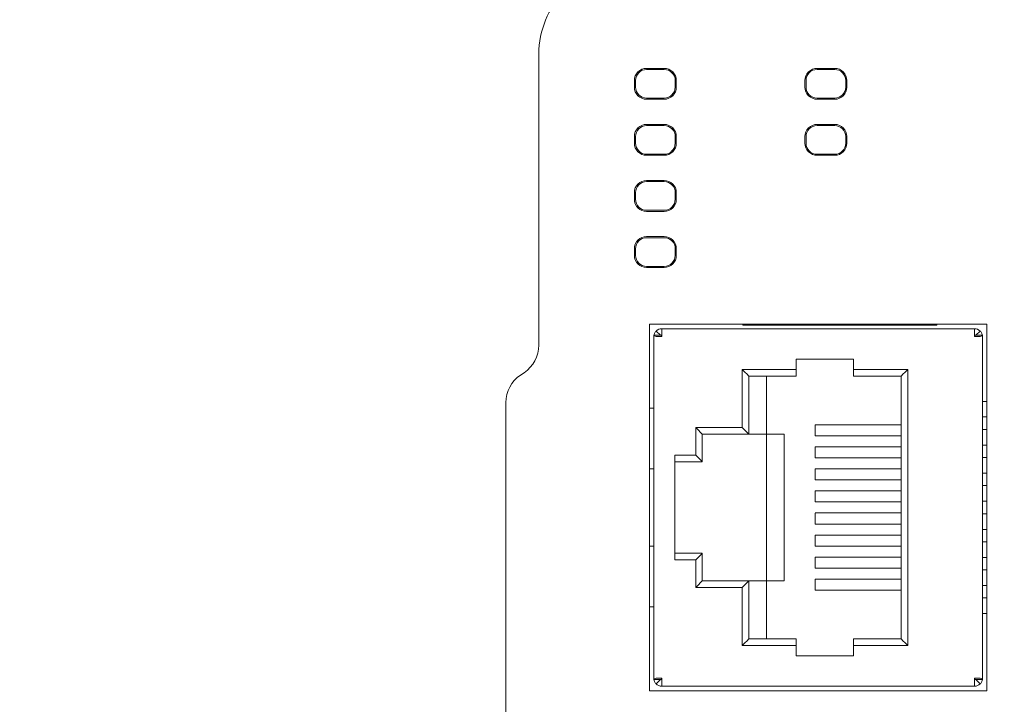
# Model space of a CAD drawing. Header units: millimetres. Extents: x -1114 to 1396, y -630 to 631.
# Tile 104 of 256: x -534 to -490, y -155 to -124. Entities that reach past the tile are written whole.
import ezdxf

# ---------------------------------------------------------------- set-up
doc = ezdxf.new("R2010")
doc.units = ezdxf.units.MM
doc.header["$MEASUREMENT"] = 0

msp = doc.modelspace()

# ---------------------------------------------------------------- linework, layer by layer
at = {"lineweight": 18}
for points, knots in [([(1038.9843, -629.7647), (1038.9843, -629.7647), (-1111.4882, -629.7647), (-1111.4882, -629.7647), (-1111.4882, -629.7647), (-1111.4882, -629.7647), (-1111.4882, 630.7883), (-1111.4882, 630.7883), (-1111.4882, 630.7883), (-1111.4882, 630.7883), (1038.9843, 630.7883), (1038.9843, 630.7883)], [0, 0, 0, 0, 0.3333333, 0.3333333, 0.3333333, 0.3333333, 0.6666667, 0.6666667, 0.6666667, 0.6666667, 1, 1, 1, 1]), ([(-506.9154, -121.9724), (-507.9763, -121.9724), (-508.9937, -122.3938), (-509.7439, -123.1439), (-509.7439, -123.1439), (-510.494, -123.8941), (-510.9154, -124.9115), (-510.9154, -125.9724)], [0, 0, 0, 0, 0.5, 0.5, 0.5, 0.5, 1, 1, 1, 1]), ([(-506.9154, -121.9724), (-507.9763, -121.9724), (-508.9937, -122.3938), (-509.7439, -123.1439), (-509.7439, -123.1439), (-510.494, -123.8941), (-510.9154, -124.9115), (-510.9154, -125.9724)], [0, 0, 0, 0, 0.5, 0.5, 0.5, 0.5, 1, 1, 1, 1]), ([(-506.0339, -126.6301), (-506.1798, -126.6301), (-506.3197, -126.6881), (-506.4229, -126.7913), (-506.4229, -126.7913), (-506.5261, -126.8944), (-506.584, -127.0343), (-506.584, -127.1802)], [0, 0, 0, 0, 0.5, 0.5, 0.5, 0.5, 1, 1, 1, 1]), ([(-506.0339, -126.6802), (-506.1666, -126.6802), (-506.2937, -126.7329), (-506.3875, -126.8267), (-506.3875, -126.8267), (-506.4813, -126.9204), (-506.5339, -127.0476), (-506.5339, -127.1802)], [0, 0, 0, 0, 0.5, 0.5, 0.5, 0.5, 1, 1, 1, 1]), ([(-504.6839, -127.1802), (-504.6839, -127.0343), (-504.7418, -126.8944), (-504.845, -126.7913), (-504.845, -126.7913), (-504.9481, -126.6881), (-505.0881, -126.6301), (-505.2339, -126.6301)], [0, 0, 0, 0, 0.5, 0.5, 0.5, 0.5, 1, 1, 1, 1]), ([(-504.7339, -127.1802), (-504.7339, -127.0476), (-504.7866, -126.9204), (-504.8804, -126.8267), (-504.8804, -126.8267), (-504.9742, -126.7329), (-505.1013, -126.6802), (-505.2339, -126.6802)], [0, 0, 0, 0, 0.5, 0.5, 0.5, 0.5, 1, 1, 1, 1]), ([(-498.3029, -126.6301), (-498.4488, -126.6301), (-498.5887, -126.6881), (-498.6919, -126.7913), (-498.6919, -126.7913), (-498.7951, -126.8944), (-498.853, -127.0343), (-498.853, -127.1802)], [0, 0, 0, 0, 0.5, 0.5, 0.5, 0.5, 1, 1, 1, 1]), ([(-498.3029, -126.6802), (-498.4356, -126.6802), (-498.5627, -126.7329), (-498.6565, -126.8267), (-498.6565, -126.8267), (-498.7503, -126.9204), (-498.8029, -127.0476), (-498.8029, -127.1802)], [0, 0, 0, 0, 0.5, 0.5, 0.5, 0.5, 1, 1, 1, 1]), ([(-496.9529, -127.1802), (-496.9529, -127.0343), (-497.0108, -126.8944), (-497.114, -126.7913), (-497.114, -126.7913), (-497.2171, -126.6881), (-497.3571, -126.6301), (-497.5029, -126.6301)], [0, 0, 0, 0, 0.5, 0.5, 0.5, 0.5, 1, 1, 1, 1]), ([(-497.0029, -127.1802), (-497.0029, -127.0476), (-497.0556, -126.9204), (-497.1494, -126.8267), (-497.1494, -126.8267), (-497.2432, -126.7329), (-497.3703, -126.6802), (-497.5029, -126.6802)], [0, 0, 0, 0, 0.5, 0.5, 0.5, 0.5, 1, 1, 1, 1]), ([(-506.584, -127.4802), (-506.584, -127.6261), (-506.5261, -127.766), (-506.4229, -127.8692), (-506.4229, -127.8692), (-506.3197, -127.9723), (-506.1798, -128.0303), (-506.0339, -128.0303)], [0, 0, 0, 0, 0.5, 0.5, 0.5, 0.5, 1, 1, 1, 1]), ([(-506.5339, -127.4802), (-506.5339, -127.6128), (-506.4813, -127.74), (-506.3875, -127.8338), (-506.3875, -127.8338), (-506.2937, -127.9275), (-506.1666, -127.9802), (-506.0339, -127.9802)], [0, 0, 0, 0, 0.5, 0.5, 0.5, 0.5, 1, 1, 1, 1]), ([(-498.853, -127.4802), (-498.853, -127.6261), (-498.7951, -127.766), (-498.6919, -127.8692), (-498.6919, -127.8692), (-498.5887, -127.9723), (-498.4488, -128.0303), (-498.3029, -128.0303)], [0, 0, 0, 0, 0.5, 0.5, 0.5, 0.5, 1, 1, 1, 1]), ([(-498.8029, -127.4802), (-498.8029, -127.6128), (-498.7503, -127.74), (-498.6565, -127.8338), (-498.6565, -127.8338), (-498.5627, -127.9275), (-498.4356, -127.9802), (-498.3029, -127.9802)], [0, 0, 0, 0, 0.5, 0.5, 0.5, 0.5, 1, 1, 1, 1]), ([(-506.0339, -129.1707), (-506.1798, -129.1707), (-506.3197, -129.2287), (-506.4229, -129.3319), (-506.4229, -129.3319), (-506.5261, -129.435), (-506.584, -129.5749), (-506.584, -129.7208)], [0, 0, 0, 0, 0.5, 0.5, 0.5, 0.5, 1, 1, 1, 1]), ([(-506.0339, -129.2208), (-506.1666, -129.2208), (-506.2937, -129.2735), (-506.3875, -129.3673), (-506.3875, -129.3673), (-506.4813, -129.461), (-506.5339, -129.5882), (-506.5339, -129.7208)], [0, 0, 0, 0, 0.5, 0.5, 0.5, 0.5, 1, 1, 1, 1]), ([(-504.6839, -129.7208), (-504.6839, -129.5749), (-504.7418, -129.435), (-504.845, -129.3319), (-504.845, -129.3319), (-504.9481, -129.2287), (-505.0881, -129.1707), (-505.2339, -129.1707)], [0, 0, 0, 0, 0.5, 0.5, 0.5, 0.5, 1, 1, 1, 1]), ([(-504.7339, -129.7208), (-504.7339, -129.5882), (-504.7866, -129.461), (-504.8804, -129.3673), (-504.8804, -129.3673), (-504.9742, -129.2735), (-505.1013, -129.2208), (-505.2339, -129.2208)], [0, 0, 0, 0, 0.5, 0.5, 0.5, 0.5, 1, 1, 1, 1]), ([(-498.3029, -129.1707), (-498.4488, -129.1707), (-498.5887, -129.2287), (-498.6919, -129.3319), (-498.6919, -129.3319), (-498.7951, -129.435), (-498.853, -129.5749), (-498.853, -129.7208)], [0, 0, 0, 0, 0.5, 0.5, 0.5, 0.5, 1, 1, 1, 1]), ([(-498.3029, -129.2208), (-498.4356, -129.2208), (-498.5627, -129.2735), (-498.6565, -129.3673), (-498.6565, -129.3673), (-498.7503, -129.461), (-498.8029, -129.5882), (-498.8029, -129.7208)], [0, 0, 0, 0, 0.5, 0.5, 0.5, 0.5, 1, 1, 1, 1]), ([(-496.9529, -129.7208), (-496.9529, -129.5749), (-497.0108, -129.435), (-497.114, -129.3319), (-497.114, -129.3319), (-497.2171, -129.2287), (-497.3571, -129.1707), (-497.5029, -129.1707)], [0, 0, 0, 0, 0.5, 0.5, 0.5, 0.5, 1, 1, 1, 1]), ([(-497.0029, -129.7208), (-497.0029, -129.5882), (-497.0556, -129.461), (-497.1494, -129.3673), (-497.1494, -129.3673), (-497.2432, -129.2735), (-497.3703, -129.2208), (-497.5029, -129.2208)], [0, 0, 0, 0, 0.5, 0.5, 0.5, 0.5, 1, 1, 1, 1]), ([(-506.584, -130.0208), (-506.584, -130.1667), (-506.5261, -130.3066), (-506.4229, -130.4098), (-506.4229, -130.4098), (-506.3197, -130.5129), (-506.1798, -130.5709), (-506.0339, -130.5709)], [0, 0, 0, 0, 0.5, 0.5, 0.5, 0.5, 1, 1, 1, 1]), ([(-506.5339, -130.0208), (-506.5339, -130.1534), (-506.4813, -130.2806), (-506.3875, -130.3744), (-506.3875, -130.3744), (-506.2937, -130.4681), (-506.1666, -130.5208), (-506.0339, -130.5208)], [0, 0, 0, 0, 0.5, 0.5, 0.5, 0.5, 1, 1, 1, 1]), ([(-498.853, -130.0208), (-498.853, -130.1667), (-498.7951, -130.3066), (-498.6919, -130.4098), (-498.6919, -130.4098), (-498.5887, -130.5129), (-498.4488, -130.5709), (-498.3029, -130.5709)], [0, 0, 0, 0, 0.5, 0.5, 0.5, 0.5, 1, 1, 1, 1]), ([(-498.8029, -130.0208), (-498.8029, -130.1534), (-498.7503, -130.2806), (-498.6565, -130.3744), (-498.6565, -130.3744), (-498.5627, -130.4681), (-498.4356, -130.5208), (-498.3029, -130.5208)], [0, 0, 0, 0, 0.5, 0.5, 0.5, 0.5, 1, 1, 1, 1]), ([(-506.0339, -131.7113), (-506.1798, -131.7113), (-506.3197, -131.7693), (-506.4229, -131.8725), (-506.4229, -131.8725), (-506.5261, -131.9756), (-506.584, -132.1155), (-506.584, -132.2614)], [0, 0, 0, 0, 0.5, 0.5, 0.5, 0.5, 1, 1, 1, 1]), ([(-506.0339, -131.7614), (-506.1666, -131.7614), (-506.2937, -131.8141), (-506.3875, -131.9079), (-506.3875, -131.9079), (-506.4813, -132.0016), (-506.5339, -132.1288), (-506.5339, -132.2614)], [0, 0, 0, 0, 0.5, 0.5, 0.5, 0.5, 1, 1, 1, 1]), ([(-504.6839, -132.2614), (-504.6839, -132.1155), (-504.7418, -131.9756), (-504.845, -131.8725), (-504.845, -131.8725), (-504.9481, -131.7693), (-505.0881, -131.7113), (-505.2339, -131.7113)], [0, 0, 0, 0, 0.5, 0.5, 0.5, 0.5, 1, 1, 1, 1]), ([(-504.7339, -132.2614), (-504.7339, -132.1288), (-504.7866, -132.0016), (-504.8804, -131.9079), (-504.8804, -131.9079), (-504.9742, -131.8141), (-505.1013, -131.7614), (-505.2339, -131.7614)], [0, 0, 0, 0, 0.5, 0.5, 0.5, 0.5, 1, 1, 1, 1]), ([(-506.584, -132.5614), (-506.584, -132.7073), (-506.5261, -132.8472), (-506.4229, -132.9504), (-506.4229, -132.9504), (-506.3197, -133.0535), (-506.1798, -133.1115), (-506.0339, -133.1115)], [0, 0, 0, 0, 0.5, 0.5, 0.5, 0.5, 1, 1, 1, 1]), ([(-506.5339, -132.5614), (-506.5339, -132.694), (-506.4813, -132.8212), (-506.3875, -132.915), (-506.3875, -132.915), (-506.2937, -133.0087), (-506.1666, -133.0614), (-506.0339, -133.0614)], [0, 0, 0, 0, 0.5, 0.5, 0.5, 0.5, 1, 1, 1, 1]), ([(-506.0339, -134.2519), (-506.1798, -134.2519), (-506.3197, -134.3099), (-506.4229, -134.4131), (-506.4229, -134.4131), (-506.5261, -134.5162), (-506.584, -134.6561), (-506.584, -134.802)], [0, 0, 0, 0, 0.5, 0.5, 0.5, 0.5, 1, 1, 1, 1]), ([(-506.0339, -134.302), (-506.1666, -134.302), (-506.2937, -134.3547), (-506.3875, -134.4485), (-506.3875, -134.4485), (-506.4813, -134.5422), (-506.5339, -134.6694), (-506.5339, -134.802)], [0, 0, 0, 0, 0.5, 0.5, 0.5, 0.5, 1, 1, 1, 1]), ([(-504.6839, -134.802), (-504.6839, -134.6561), (-504.7418, -134.5162), (-504.845, -134.4131), (-504.845, -134.4131), (-504.9481, -134.3099), (-505.0881, -134.2519), (-505.2339, -134.2519)], [0, 0, 0, 0, 0.5, 0.5, 0.5, 0.5, 1, 1, 1, 1]), ([(-504.7339, -134.802), (-504.7339, -134.6694), (-504.7866, -134.5422), (-504.8804, -134.4485), (-504.8804, -134.4485), (-504.9742, -134.3547), (-505.1013, -134.302), (-505.2339, -134.302)], [0, 0, 0, 0, 0.5, 0.5, 0.5, 0.5, 1, 1, 1, 1]), ([(-506.584, -135.102), (-506.584, -135.2479), (-506.5261, -135.3878), (-506.4229, -135.491), (-506.4229, -135.491), (-506.3197, -135.5941), (-506.1798, -135.6521), (-506.0339, -135.6521)], [0, 0, 0, 0, 0.5, 0.5, 0.5, 0.5, 1, 1, 1, 1]), ([(-506.5339, -135.102), (-506.5339, -135.2346), (-506.4813, -135.3618), (-506.3875, -135.4556), (-506.3875, -135.4556), (-506.2937, -135.5493), (-506.1666, -135.602), (-506.0339, -135.602)], [0, 0, 0, 0, 0.5, 0.5, 0.5, 0.5, 1, 1, 1, 1]), ([(-505.5997, -138.7859), (-505.633, -138.7758), (-505.6597, -138.7657), (-505.6777, -138.7557), (-505.6777, -138.7557), (-505.6957, -138.7456), (-505.7051, -138.7355), (-505.7051, -138.7254)], [0, 0, 0, 0, 0.5, 0.5, 0.5, 0.5, 1, 1, 1, 1]), ([(-505.5997, -138.5314), (-505.633, -138.5647), (-505.6597, -138.6046), (-505.6777, -138.6482), (-505.6777, -138.6482), (-505.688, -138.673), (-505.6954, -138.6989), (-505.7, -138.7254)], [0, 0, 0, 0, 0.5, 0.5, 0.5, 0.5, 1, 1, 1, 1]), ([(-490.9106, -138.5314), (-490.8772, -138.5647), (-490.8505, -138.6046), (-490.8325, -138.6482), (-490.8325, -138.6482), (-490.8222, -138.673), (-490.8148, -138.6989), (-490.8103, -138.7254)], [0, 0, 0, 0, 0.5, 0.5, 0.5, 0.5, 1, 1, 1, 1]), ([(-490.8051, -138.7254), (-490.8051, -138.7355), (-490.8145, -138.7456), (-490.8325, -138.7557), (-490.8325, -138.7557), (-490.8505, -138.7657), (-490.8772, -138.7758), (-490.9106, -138.7859)], [0, 0, 0, 0, 0.5, 0.5, 0.5, 0.5, 1, 1, 1, 1]), ([(-505.7051, -154.3265), (-505.7051, -154.3164), (-505.6957, -154.3063), (-505.6777, -154.2962), (-505.6777, -154.2962), (-505.6597, -154.2861), (-505.633, -154.276), (-505.5997, -154.2659)], [0, 0, 0, 0, 0.5, 0.5, 0.5, 0.5, 1, 1, 1, 1]), ([(-505.5997, -154.5205), (-505.633, -154.4872), (-505.6597, -154.4472), (-505.6777, -154.4037), (-505.6777, -154.4037), (-505.688, -154.3789), (-505.6954, -154.353), (-505.7, -154.3265)], [0, 0, 0, 0, 0.5, 0.5, 0.5, 0.5, 1, 1, 1, 1]), ([(-490.9106, -154.2659), (-490.8772, -154.276), (-490.8505, -154.2861), (-490.8325, -154.2962), (-490.8325, -154.2962), (-490.8145, -154.3063), (-490.8051, -154.3164), (-490.8051, -154.3265)], [0, 0, 0, 0, 0.5, 0.5, 0.5, 0.5, 1, 1, 1, 1]), ([(-490.8103, -154.3265), (-490.8148, -154.353), (-490.8222, -154.3789), (-490.8325, -154.4037), (-490.8325, -154.4037), (-490.8505, -154.4472), (-490.8772, -154.4872), (-490.9106, -154.5205)], [0, 0, 0, 0, 0.5, 0.5, 0.5, 0.5, 1, 1, 1, 1])]:
    msp.add_open_spline(points, degree=3, knots=knots, dxfattribs=at)
for points in [[(-510.9154, -139.1696), (-510.9154, -139.1696), (-510.9154, -125.9724), (-510.9154, -125.9724)], [(-506.0339, -126.6301), (-506.0339, -126.6301), (-505.2339, -126.6301), (-505.2339, -126.6301)], [(-506.0339, -126.6802), (-506.0339, -126.6802), (-505.2339, -126.6802), (-505.2339, -126.6802)], [(-498.3029, -126.6301), (-498.3029, -126.6301), (-497.5029, -126.6301), (-497.5029, -126.6301)], [(-498.3029, -126.6802), (-498.3029, -126.6802), (-497.5029, -126.6802), (-497.5029, -126.6802)], [(-506.584, -127.1802), (-506.584, -127.1802), (-506.584, -127.4802), (-506.584, -127.4802)], [(-506.5339, -127.4802), (-506.5339, -127.4802), (-506.5339, -127.1802), (-506.5339, -127.1802)], [(-506.3875, -126.8267), (-506.3875, -126.8267), (-506.4222, -126.792), (-506.4222, -126.792)], [(-504.8457, -126.792), (-504.8457, -126.792), (-504.8804, -126.8267), (-504.8804, -126.8267)], [(-504.7339, -127.1802), (-504.7339, -127.1802), (-504.7339, -127.4802), (-504.7339, -127.4802)], [(-504.6839, -127.1802), (-504.6839, -127.1802), (-504.6839, -127.4802), (-504.6839, -127.4802)], [(-498.853, -127.1802), (-498.853, -127.1802), (-498.853, -127.4802), (-498.853, -127.4802)], [(-498.8029, -127.4802), (-498.8029, -127.4802), (-498.8029, -127.1802), (-498.8029, -127.1802)], [(-498.6912, -126.792), (-498.6912, -126.792), (-498.6565, -126.8267), (-498.6565, -126.8267)], [(-497.1494, -126.8267), (-497.1494, -126.8267), (-497.1147, -126.792), (-497.1147, -126.792)], [(-497.0029, -127.1802), (-497.0029, -127.1802), (-497.0029, -127.4802), (-497.0029, -127.4802)], [(-496.9529, -127.1802), (-496.9529, -127.1802), (-496.9529, -127.4802), (-496.9529, -127.4802)], [(-505.2339, -127.9802), (-504.9578, -127.9802), (-504.7339, -127.7564), (-504.7339, -127.4802)], [(-505.2339, -128.0303), (-504.9302, -128.0303), (-504.6839, -127.784), (-504.6839, -127.4802)], [(-497.5029, -127.9802), (-497.2268, -127.9802), (-497.0029, -127.7564), (-497.0029, -127.4802)], [(-497.5029, -128.0303), (-497.1991, -128.0303), (-496.9529, -127.784), (-496.9529, -127.4802)], [(-506.3875, -127.8338), (-506.3875, -127.8338), (-506.4222, -127.8685), (-506.4222, -127.8685)], [(-505.2339, -127.9802), (-505.2339, -127.9802), (-506.0339, -127.9802), (-506.0339, -127.9802)], [(-506.0339, -128.0303), (-506.0339, -128.0303), (-505.2339, -128.0303), (-505.2339, -128.0303)], [(-504.8457, -127.8685), (-504.8457, -127.8685), (-504.8804, -127.8338), (-504.8804, -127.8338)], [(-498.6912, -127.8685), (-498.6912, -127.8685), (-498.6565, -127.8338), (-498.6565, -127.8338)], [(-497.5029, -127.9802), (-497.5029, -127.9802), (-498.3029, -127.9802), (-498.3029, -127.9802)], [(-498.3029, -128.0303), (-498.3029, -128.0303), (-497.5029, -128.0303), (-497.5029, -128.0303)], [(-497.1147, -127.8685), (-497.1147, -127.8685), (-497.1494, -127.8338), (-497.1494, -127.8338)], [(-506.4222, -129.3326), (-506.4222, -129.3326), (-506.3875, -129.3673), (-506.3875, -129.3673)], [(-506.0339, -129.1707), (-506.0339, -129.1707), (-505.2339, -129.1707), (-505.2339, -129.1707)], [(-506.0339, -129.2208), (-506.0339, -129.2208), (-505.2339, -129.2208), (-505.2339, -129.2208)], [(-504.8457, -129.3326), (-504.8457, -129.3326), (-504.8804, -129.3673), (-504.8804, -129.3673)], [(-498.6565, -129.3673), (-498.6565, -129.3673), (-498.6912, -129.3326), (-498.6912, -129.3326)], [(-498.3029, -129.1707), (-498.3029, -129.1707), (-497.5029, -129.1707), (-497.5029, -129.1707)], [(-498.3029, -129.2208), (-498.3029, -129.2208), (-497.5029, -129.2208), (-497.5029, -129.2208)], [(-497.1147, -129.3326), (-497.1147, -129.3326), (-497.1494, -129.3673), (-497.1494, -129.3673)], [(-506.584, -129.7208), (-506.584, -129.7208), (-506.584, -130.0208), (-506.584, -130.0208)], [(-506.5339, -130.0208), (-506.5339, -130.0208), (-506.5339, -129.7208), (-506.5339, -129.7208)], [(-504.7339, -129.7208), (-504.7339, -129.7208), (-504.7339, -130.0208), (-504.7339, -130.0208)], [(-504.6839, -129.7208), (-504.6839, -129.7208), (-504.6839, -130.0208), (-504.6839, -130.0208)], [(-498.853, -129.7208), (-498.853, -129.7208), (-498.853, -130.0208), (-498.853, -130.0208)], [(-498.8029, -130.0208), (-498.8029, -130.0208), (-498.8029, -129.7208), (-498.8029, -129.7208)], [(-497.0029, -129.7208), (-497.0029, -129.7208), (-497.0029, -130.0208), (-497.0029, -130.0208)], [(-496.9529, -129.7208), (-496.9529, -129.7208), (-496.9529, -130.0208), (-496.9529, -130.0208)], [(-505.2339, -130.5208), (-504.9578, -130.5208), (-504.7339, -130.297), (-504.7339, -130.0208)], [(-505.2339, -130.5709), (-504.9302, -130.5709), (-504.6839, -130.3246), (-504.6839, -130.0208)], [(-497.5029, -130.5208), (-497.2268, -130.5208), (-497.0029, -130.297), (-497.0029, -130.0208)], [(-497.5029, -130.5709), (-497.1991, -130.5709), (-496.9529, -130.3246), (-496.9529, -130.0208)], [(-506.3875, -130.3744), (-506.3875, -130.3744), (-506.4222, -130.4091), (-506.4222, -130.4091)], [(-505.2339, -130.5208), (-505.2339, -130.5208), (-506.0339, -130.5208), (-506.0339, -130.5208)], [(-506.0339, -130.5709), (-506.0339, -130.5709), (-505.2339, -130.5709), (-505.2339, -130.5709)], [(-504.8457, -130.4091), (-504.8457, -130.4091), (-504.8804, -130.3744), (-504.8804, -130.3744)], [(-498.6912, -130.4091), (-498.6912, -130.4091), (-498.6565, -130.3744), (-498.6565, -130.3744)], [(-497.5029, -130.5208), (-497.5029, -130.5208), (-498.3029, -130.5208), (-498.3029, -130.5208)], [(-498.3029, -130.5709), (-498.3029, -130.5709), (-497.5029, -130.5709), (-497.5029, -130.5709)], [(-497.1494, -130.3744), (-497.1494, -130.3744), (-497.1147, -130.4091), (-497.1147, -130.4091)], [(-506.3875, -131.9079), (-506.3875, -131.9079), (-506.4222, -131.8732), (-506.4222, -131.8732)], [(-506.0339, -131.7113), (-506.0339, -131.7113), (-505.2339, -131.7113), (-505.2339, -131.7113)], [(-506.0339, -131.7614), (-506.0339, -131.7614), (-505.2339, -131.7614), (-505.2339, -131.7614)], [(-504.8804, -131.9079), (-504.8804, -131.9079), (-504.8457, -131.8732), (-504.8457, -131.8732)], [(-506.584, -132.2614), (-506.584, -132.2614), (-506.584, -132.5614), (-506.584, -132.5614)], [(-506.5339, -132.5614), (-506.5339, -132.5614), (-506.5339, -132.2614), (-506.5339, -132.2614)], [(-505.2339, -133.0614), (-504.9578, -133.0614), (-504.7339, -132.8376), (-504.7339, -132.5614)], [(-505.2339, -133.1115), (-504.9302, -133.1115), (-504.6839, -132.8652), (-504.6839, -132.5614)], [(-504.7339, -132.2614), (-504.7339, -132.2614), (-504.7339, -132.5614), (-504.7339, -132.5614)], [(-504.6839, -132.2614), (-504.6839, -132.2614), (-504.6839, -132.5614), (-504.6839, -132.5614)], [(-506.3875, -132.915), (-506.3875, -132.915), (-506.4222, -132.9497), (-506.4222, -132.9497)], [(-504.8457, -132.9497), (-504.8457, -132.9497), (-504.8804, -132.915), (-504.8804, -132.915)], [(-505.2339, -133.0614), (-505.2339, -133.0614), (-506.0339, -133.0614), (-506.0339, -133.0614)], [(-506.0339, -133.1115), (-506.0339, -133.1115), (-505.2339, -133.1115), (-505.2339, -133.1115)], [(-506.0339, -134.2519), (-506.0339, -134.2519), (-505.2339, -134.2519), (-505.2339, -134.2519)], [(-506.0339, -134.302), (-506.0339, -134.302), (-505.2339, -134.302), (-505.2339, -134.302)], [(-506.4222, -134.4138), (-506.4222, -134.4138), (-506.3875, -134.4485), (-506.3875, -134.4485)], [(-504.8457, -134.4138), (-504.8457, -134.4138), (-504.8804, -134.4485), (-504.8804, -134.4485)], [(-506.584, -134.802), (-506.584, -134.802), (-506.584, -135.102), (-506.584, -135.102)], [(-506.5339, -135.102), (-506.5339, -135.102), (-506.5339, -134.802), (-506.5339, -134.802)], [(-505.2339, -135.602), (-504.9578, -135.602), (-504.7339, -135.3782), (-504.7339, -135.102)], [(-505.2339, -135.6521), (-504.9302, -135.6521), (-504.6839, -135.4058), (-504.6839, -135.102)], [(-504.7339, -134.802), (-504.7339, -134.802), (-504.7339, -135.102), (-504.7339, -135.102)], [(-504.6839, -134.802), (-504.6839, -134.802), (-504.6839, -135.102), (-504.6839, -135.102)], [(-506.4222, -135.4903), (-506.4222, -135.4903), (-506.3875, -135.4556), (-506.3875, -135.4556)], [(-505.2339, -135.602), (-505.2339, -135.602), (-506.0339, -135.602), (-506.0339, -135.602)], [(-506.0339, -135.6521), (-506.0339, -135.6521), (-505.2339, -135.6521), (-505.2339, -135.6521)], [(-504.8804, -135.4556), (-504.8804, -135.4556), (-504.8457, -135.4903), (-504.8457, -135.4903)], [(-505.9051, -138.2259), (-505.9051, -138.2259), (-505.9051, -154.8259), (-505.9051, -154.8259)], [(-490.6051, -138.2259), (-490.6051, -138.2259), (-505.9051, -138.2259), (-505.9051, -138.2259)], [(-501.6704, -138.2724), (-501.6704, -138.2724), (-501.6704, -138.2259), (-501.6704, -138.2259)], [(-500.6704, -138.2724), (-500.6704, -138.2724), (-501.6704, -138.2724), (-501.6704, -138.2724)], [(-500.6704, -138.2259), (-500.6704, -138.2259), (-500.6704, -138.2724), (-500.6704, -138.2724)], [(-493.8704, -138.2724), (-493.8704, -138.2724), (-500.6704, -138.2724), (-500.6704, -138.2724)], [(-493.8704, -138.2259), (-493.8704, -138.2259), (-493.8704, -138.2724), (-493.8704, -138.2724)], [(-492.8704, -138.2724), (-492.8704, -138.2724), (-493.8704, -138.2724), (-493.8704, -138.2724)], [(-492.8704, -138.2259), (-492.8704, -138.2259), (-492.8704, -138.2724), (-492.8704, -138.2724)], [(-490.6051, -138.2259), (-490.6051, -138.2259), (-490.6051, -154.8259), (-490.6051, -154.8259)], [(-505.3551, -138.7254), (-505.3551, -138.7254), (-505.7051, -138.7254), (-505.7051, -138.7254)], [(-505.7051, -154.3265), (-505.7051, -154.3265), (-505.7051, -138.7254), (-505.7051, -138.7254)], [(-505.7051, -154.3258), (-505.7051, -154.3258), (-505.7051, -138.7261), (-505.7051, -138.7261)], [(-505.3451, -138.4259), (-505.4406, -138.4259), (-505.5322, -138.4639), (-505.5997, -138.5314)], [(-505.5997, -138.5314), (-505.5997, -138.5314), (-505.4057, -138.7254), (-505.4057, -138.7254)], [(-505.3451, -138.7859), (-505.3451, -138.7859), (-505.5997, -138.7859), (-505.5997, -138.7859)], [(-505.3551, -138.7254), (-505.3551, -138.7456), (-505.354, -138.7658), (-505.3522, -138.7859)], [(-505.3451, -138.7759), (-505.3478, -138.7759), (-505.3503, -138.777), (-505.3522, -138.7789)], [(-491.1651, -138.4259), (-491.1651, -138.4259), (-505.3451, -138.4259), (-505.3451, -138.4259)], [(-505.3451, -138.7859), (-505.3451, -138.7859), (-505.3451, -138.4259), (-505.3451, -138.4259)], [(-505.3451, -138.4259), (-505.3451, -138.4259), (-491.1651, -138.4259), (-491.1651, -138.4259)], [(-491.1651, -138.7859), (-491.1651, -138.7859), (-491.1651, -138.4259), (-491.1651, -138.4259)], [(-490.9106, -138.5314), (-490.9781, -138.4639), (-491.0696, -138.4259), (-491.1651, -138.4259)], [(-491.158, -138.7789), (-491.1599, -138.777), (-491.1625, -138.7759), (-491.1651, -138.7759)], [(-490.9106, -138.7859), (-490.9106, -138.7859), (-491.1651, -138.7859), (-491.1651, -138.7859)], [(-491.158, -138.7859), (-491.1562, -138.7658), (-491.1551, -138.7456), (-491.1551, -138.7254)], [(-491.1551, -138.7254), (-491.1551, -138.7254), (-490.8051, -138.7254), (-490.8051, -138.7254)], [(-491.1045, -138.7254), (-491.1045, -138.7254), (-490.9106, -138.5314), (-490.9106, -138.5314)], [(-490.8051, -138.7254), (-490.8051, -138.7254), (-490.8051, -154.3265), (-490.8051, -154.3265)], [(-511.5834, -140.4177), (-511.1661, -140.1395), (-510.9155, -139.6711), (-510.9154, -139.1696)], [(-511.5834, -140.4177), (-511.1661, -140.1395), (-510.9155, -139.6711), (-510.9154, -139.1696)], [(-499.2451, -139.8059), (-499.2451, -139.8059), (-499.2451, -140.2759), (-499.2451, -140.2759)], [(-496.6451, -139.8059), (-496.6451, -139.8059), (-499.2451, -139.8059), (-499.2451, -139.8059)], [(-496.6451, -140.2759), (-496.6451, -140.2759), (-496.6451, -139.8059), (-496.6451, -139.8059)], [(-511.7475, -140.5271), (-512.1648, -140.8053), (-512.4154, -141.2736), (-512.4154, -141.7751)], [(-511.7475, -140.5271), (-512.1648, -140.8053), (-512.4154, -141.2736), (-512.4154, -141.7751)], [(-511.7475, -140.5271), (-511.7475, -140.5271), (-511.5834, -140.4177), (-511.5834, -140.4177)], [(-501.6951, -140.2759), (-501.6951, -140.2759), (-501.6951, -142.9059), (-501.6951, -142.9059)], [(-499.2451, -140.2759), (-499.2451, -140.2759), (-501.6951, -140.2759), (-501.6951, -140.2759)], [(-501.6951, -140.2759), (-501.5196, -140.4515), (-501.3953, -140.5757), (-501.3951, -140.5759)], [(-501.3951, -143.2059), (-501.3951, -143.2059), (-501.3951, -140.5759), (-501.3951, -140.5759)], [(-501.3951, -140.5759), (-501.3951, -140.5759), (-499.2451, -140.5759), (-499.2451, -140.5759)], [(-500.5951, -143.2059), (-500.5951, -143.2059), (-500.5951, -140.5759), (-500.5951, -140.5759)], [(-499.2451, -140.5759), (-499.2451, -140.5759), (-499.2451, -140.2759), (-499.2451, -140.2759)], [(-494.1951, -140.2759), (-494.1951, -140.2759), (-496.6451, -140.2759), (-496.6451, -140.2759)], [(-496.6451, -140.2759), (-496.6451, -140.2759), (-496.6451, -140.5759), (-496.6451, -140.5759)], [(-496.6451, -140.5759), (-496.6451, -140.5759), (-494.4951, -140.5759), (-494.4951, -140.5759)], [(-494.1951, -140.2759), (-494.3706, -140.4515), (-494.4949, -140.5757), (-494.4951, -140.5759)], [(-494.4951, -140.5759), (-494.4951, -140.5759), (-494.4951, -152.4759), (-494.4951, -152.4759)], [(-494.1951, -152.7759), (-494.1951, -152.7759), (-494.1951, -140.2759), (-494.1951, -140.2759)], [(-512.4154, -158.1696), (-512.4154, -158.1696), (-512.4154, -141.7751), (-512.4154, -141.7751)], [(-490.6052, -141.7259), (-490.6052, -141.7259), (-490.8051, -141.7259), (-490.8051, -141.7259)], [(-505.9051, -142.0259), (-505.9051, -142.0259), (-505.7151, -142.0259), (-505.7151, -142.0259)], [(-505.7051, -142.0259), (-505.7051, -142.0259), (-505.7151, -142.0259), (-505.7151, -142.0259)], [(-498.3951, -143.2759), (-498.3951, -143.2759), (-498.3951, -142.7759), (-498.3951, -142.7759)], [(-498.3951, -142.7759), (-498.3951, -142.7759), (-494.4951, -142.7759), (-494.4951, -142.7759)], [(-495.2336, -142.7764), (-495.2336, -142.7764), (-498.3886, -142.7764), (-498.3886, -142.7764)], [(-498.3886, -142.7764), (-498.3886, -142.7764), (-498.3886, -143.2759), (-498.3886, -143.2759)], [(-494.4951, -142.7764), (-494.4951, -142.7764), (-495.2336, -142.7764), (-495.2336, -142.7764)], [(-490.8051, -142.4259), (-490.8051, -142.4259), (-490.6052, -142.4259), (-490.6052, -142.4259)], [(-501.6951, -142.9059), (-501.6951, -142.9059), (-503.8051, -142.9059), (-503.8051, -142.9059)], [(-503.8051, -142.9059), (-503.8051, -142.9059), (-503.8051, -144.1509), (-503.8051, -144.1509)], [(-503.8051, -142.9059), (-503.6296, -143.0815), (-503.5053, -143.2057), (-503.5051, -143.2059)], [(-503.5051, -143.2059), (-503.5051, -143.2059), (-501.3951, -143.2059), (-501.3951, -143.2059)], [(-503.5051, -144.4509), (-503.5051, -144.4509), (-503.5051, -143.2059), (-503.5051, -143.2059)], [(-501.6951, -142.9059), (-501.5196, -143.0815), (-501.3953, -143.2057), (-501.3951, -143.2059)], [(-501.3951, -143.2059), (-501.3951, -143.2059), (-500.5951, -143.2059), (-500.5951, -143.2059)], [(-500.5951, -149.8459), (-500.5951, -149.8459), (-500.5951, -143.2059), (-500.5951, -143.2059)], [(-500.5951, -143.2059), (-500.5951, -143.2059), (-499.7951, -143.2059), (-499.7951, -143.2059)], [(-499.7951, -149.8459), (-499.7951, -149.8459), (-499.7951, -143.2059), (-499.7951, -143.2059)], [(-498.3886, -143.2764), (-498.3886, -143.2764), (-495.2336, -143.2764), (-495.2336, -143.2764)], [(-495.2336, -143.2764), (-495.2336, -143.2764), (-494.4951, -143.2764), (-494.4951, -143.2764)], [(-490.6052, -142.9959), (-490.6052, -142.9959), (-490.8051, -142.9959), (-490.8051, -142.9959)], [(-490.8051, -143.6959), (-490.8051, -143.6959), (-490.6052, -143.6959), (-490.6052, -143.6959)], [(-503.8051, -144.1509), (-503.8051, -144.1509), (-504.7551, -144.1509), (-504.7551, -144.1509)], [(-504.7551, -144.1509), (-504.7551, -144.1509), (-504.7551, -148.9009), (-504.7551, -148.9009)], [(-503.8051, -144.1509), (-503.6296, -144.3265), (-503.5053, -144.4507), (-503.5051, -144.4509)], [(-498.3951, -144.2759), (-498.3951, -144.2759), (-498.3951, -143.7759), (-498.3951, -143.7759)], [(-498.3951, -143.7759), (-498.3951, -143.7759), (-494.4951, -143.7759), (-494.4951, -143.7759)], [(-495.2336, -143.7762), (-495.2336, -143.7762), (-498.3886, -143.7762), (-498.3886, -143.7762)], [(-498.3886, -143.7762), (-498.3886, -143.7762), (-498.3886, -144.2759), (-498.3886, -144.2759)], [(-494.4951, -143.7762), (-494.4951, -143.7762), (-495.2336, -143.7762), (-495.2336, -143.7762)], [(-504.7551, -144.4509), (-504.7551, -144.4509), (-503.5051, -144.4509), (-503.5051, -144.4509)], [(-498.3886, -144.2762), (-498.3886, -144.2762), (-495.2336, -144.2762), (-495.2336, -144.2762)], [(-495.2336, -144.2762), (-495.2336, -144.2762), (-494.4951, -144.2762), (-494.4951, -144.2762)], [(-490.6052, -144.2659), (-490.6052, -144.2659), (-490.8051, -144.2659), (-490.8051, -144.2659)], [(-505.7151, -144.7759), (-505.7151, -144.7759), (-505.9051, -144.7759), (-505.9051, -144.7759)], [(-505.7051, -144.7759), (-505.7051, -144.7759), (-505.7151, -144.7759), (-505.7151, -144.7759)], [(-498.3951, -145.2759), (-498.3951, -145.2759), (-498.3951, -144.7759), (-498.3951, -144.7759)], [(-498.3951, -144.7759), (-498.3951, -144.7759), (-494.4951, -144.7759), (-494.4951, -144.7759)], [(-495.2336, -144.7761), (-495.2336, -144.7761), (-498.3886, -144.7761), (-498.3886, -144.7761)], [(-498.3886, -144.7761), (-498.3886, -144.7761), (-498.3886, -145.2759), (-498.3886, -145.2759)], [(-494.4951, -144.7761), (-494.4951, -144.7761), (-495.2336, -144.7761), (-495.2336, -144.7761)], [(-490.8051, -144.9659), (-490.8051, -144.9659), (-490.6052, -144.9659), (-490.6052, -144.9659)], [(-498.3886, -145.2761), (-498.3886, -145.2761), (-495.2336, -145.2761), (-495.2336, -145.2761)], [(-495.2336, -145.2761), (-495.2336, -145.2761), (-494.4951, -145.2761), (-494.4951, -145.2761)], [(-498.3951, -146.2759), (-498.3951, -146.2759), (-498.3951, -145.7759), (-498.3951, -145.7759)], [(-498.3951, -145.7759), (-498.3951, -145.7759), (-494.4951, -145.7759), (-494.4951, -145.7759)], [(-495.2336, -145.7761), (-495.2336, -145.7761), (-498.3886, -145.7761), (-498.3886, -145.7761)], [(-498.3886, -145.7761), (-498.3886, -145.7761), (-498.3886, -146.2759), (-498.3886, -146.2759)], [(-494.4951, -145.7761), (-494.4951, -145.7761), (-495.2336, -145.7761), (-495.2336, -145.7761)], [(-490.6052, -145.5359), (-490.6052, -145.5359), (-490.8051, -145.5359), (-490.8051, -145.5359)], [(-498.3886, -146.2761), (-498.3886, -146.2761), (-495.2336, -146.2761), (-495.2336, -146.2761)], [(-495.2336, -146.2761), (-495.2336, -146.2761), (-494.4951, -146.2761), (-494.4951, -146.2761)], [(-490.8051, -146.2359), (-490.8051, -146.2359), (-490.6052, -146.2359), (-490.6052, -146.2359)], [(-498.3951, -146.7759), (-498.3951, -146.7759), (-498.3951, -147.2759), (-498.3951, -147.2759)], [(-495.2336, -146.7757), (-495.2336, -146.7757), (-498.3886, -146.7757), (-498.3886, -146.7757)], [(-498.3886, -146.7759), (-498.3886, -146.7759), (-498.3886, -147.2757), (-498.3886, -147.2757)], [(-494.4951, -146.7757), (-494.4951, -146.7757), (-495.2336, -146.7757), (-495.2336, -146.7757)], [(-490.6052, -146.8159), (-490.6052, -146.8159), (-490.8051, -146.8159), (-490.8051, -146.8159)], [(-494.4951, -147.2759), (-494.4951, -147.2759), (-498.3951, -147.2759), (-498.3951, -147.2759)], [(-498.3886, -147.2757), (-498.3886, -147.2757), (-495.2336, -147.2757), (-495.2336, -147.2757)], [(-495.2336, -147.2757), (-495.2336, -147.2757), (-494.4951, -147.2757), (-494.4951, -147.2757)], [(-490.8051, -147.5159), (-490.8051, -147.5159), (-490.6052, -147.5159), (-490.6052, -147.5159)], [(-498.3951, -147.7759), (-498.3951, -147.7759), (-498.3951, -148.2759), (-498.3951, -148.2759)], [(-495.2336, -147.7758), (-495.2336, -147.7758), (-498.3886, -147.7758), (-498.3886, -147.7758)], [(-498.3886, -147.7759), (-498.3886, -147.7759), (-498.3886, -148.2758), (-498.3886, -148.2758)], [(-494.4951, -147.7758), (-494.4951, -147.7758), (-495.2336, -147.7758), (-495.2336, -147.7758)], [(-490.6052, -148.0859), (-490.6052, -148.0859), (-490.8051, -148.0859), (-490.8051, -148.0859)], [(-505.9051, -148.2759), (-505.9051, -148.2759), (-505.7151, -148.2759), (-505.7151, -148.2759)], [(-505.7051, -148.2759), (-505.7051, -148.2759), (-505.7151, -148.2759), (-505.7151, -148.2759)], [(-503.5051, -148.6009), (-503.5051, -148.6009), (-504.7551, -148.6009), (-504.7551, -148.6009)], [(-503.5051, -148.6009), (-503.5051, -148.6009), (-503.6294, -148.7252), (-503.8051, -148.9009)], [(-503.5051, -149.8459), (-503.5051, -149.8459), (-503.5051, -148.6009), (-503.5051, -148.6009)], [(-494.4951, -148.2759), (-494.4951, -148.2759), (-498.3951, -148.2759), (-498.3951, -148.2759)], [(-498.3886, -148.2758), (-498.3886, -148.2758), (-495.2336, -148.2758), (-495.2336, -148.2758)], [(-495.2336, -148.2758), (-495.2336, -148.2758), (-494.4951, -148.2758), (-494.4951, -148.2758)], [(-504.7551, -148.9009), (-504.7551, -148.9009), (-503.8051, -148.9009), (-503.8051, -148.9009)], [(-503.8051, -148.9009), (-503.8051, -148.9009), (-503.8051, -150.1459), (-503.8051, -150.1459)], [(-498.3951, -148.7759), (-498.3951, -148.7759), (-498.3951, -149.2759), (-498.3951, -149.2759)], [(-495.2336, -148.7757), (-495.2336, -148.7757), (-498.3886, -148.7757), (-498.3886, -148.7757)], [(-498.3886, -148.7759), (-498.3886, -148.7759), (-498.3886, -149.2757), (-498.3886, -149.2757)], [(-494.4951, -148.7757), (-494.4951, -148.7757), (-495.2336, -148.7757), (-495.2336, -148.7757)], [(-490.8051, -148.7859), (-490.8051, -148.7859), (-490.6052, -148.7859), (-490.6052, -148.7859)], [(-494.4951, -149.2759), (-494.4951, -149.2759), (-498.3951, -149.2759), (-498.3951, -149.2759)], [(-498.3886, -149.2757), (-498.3886, -149.2757), (-495.2336, -149.2757), (-495.2336, -149.2757)], [(-495.2336, -149.2757), (-495.2336, -149.2757), (-494.4951, -149.2757), (-494.4951, -149.2757)], [(-490.6052, -149.3559), (-490.6052, -149.3559), (-490.8051, -149.3559), (-490.8051, -149.3559)], [(-503.5051, -149.8459), (-503.5051, -149.8459), (-503.6294, -149.9702), (-503.8051, -150.1459)], [(-501.3951, -149.8459), (-501.3951, -149.8459), (-503.5051, -149.8459), (-503.5051, -149.8459)], [(-501.3951, -149.8459), (-501.3951, -149.8459), (-501.5194, -149.9702), (-501.6951, -150.1459)], [(-501.3951, -149.8459), (-501.3951, -149.8459), (-500.5951, -149.8459), (-500.5951, -149.8459)], [(-501.3951, -152.4759), (-501.3951, -152.4759), (-501.3951, -149.8459), (-501.3951, -149.8459)], [(-499.7951, -149.8459), (-499.7951, -149.8459), (-500.5951, -149.8459), (-500.5951, -149.8459)], [(-500.5951, -149.8459), (-500.5951, -149.8459), (-500.5951, -152.4759), (-500.5951, -152.4759)], [(-498.3951, -149.7759), (-498.3951, -149.7759), (-498.3951, -150.2759), (-498.3951, -150.2759)], [(-495.2336, -149.7755), (-495.2336, -149.7755), (-498.3886, -149.7755), (-498.3886, -149.7755)], [(-498.3886, -149.7759), (-498.3886, -149.7759), (-498.3886, -150.2755), (-498.3886, -150.2755)], [(-494.4951, -149.7755), (-494.4951, -149.7755), (-495.2336, -149.7755), (-495.2336, -149.7755)], [(-503.8051, -150.1459), (-503.8051, -150.1459), (-501.6951, -150.1459), (-501.6951, -150.1459)], [(-501.6951, -150.1459), (-501.6951, -150.1459), (-501.6951, -152.7759), (-501.6951, -152.7759)], [(-494.4951, -150.2759), (-494.4951, -150.2759), (-498.3951, -150.2759), (-498.3951, -150.2759)], [(-498.3886, -150.2755), (-498.3886, -150.2755), (-495.2336, -150.2755), (-495.2336, -150.2755)], [(-495.2336, -150.2755), (-495.2336, -150.2755), (-494.4951, -150.2755), (-494.4951, -150.2755)], [(-490.8051, -150.0559), (-490.8051, -150.0559), (-490.6052, -150.0559), (-490.6052, -150.0559)], [(-490.6052, -150.6259), (-490.6052, -150.6259), (-490.8051, -150.6259), (-490.8051, -150.6259)], [(-505.7151, -151.0259), (-505.7151, -151.0259), (-505.9051, -151.0259), (-505.9051, -151.0259)], [(-505.7051, -151.0259), (-505.7051, -151.0259), (-505.7151, -151.0259), (-505.7151, -151.0259)], [(-490.8051, -151.3259), (-490.8051, -151.3259), (-490.6052, -151.3259), (-490.6052, -151.3259)], [(-501.3951, -152.4759), (-501.3951, -152.4759), (-501.5194, -152.6002), (-501.6951, -152.7759)], [(-499.2451, -152.4759), (-499.2451, -152.4759), (-501.3951, -152.4759), (-501.3951, -152.4759)], [(-499.2451, -152.7759), (-499.2451, -152.7759), (-499.2451, -152.4759), (-499.2451, -152.4759)], [(-496.6451, -152.4759), (-496.6451, -152.4759), (-496.6451, -152.7759), (-496.6451, -152.7759)], [(-494.4951, -152.4759), (-494.4951, -152.4759), (-496.6451, -152.4759), (-496.6451, -152.4759)], [(-494.1951, -152.7759), (-494.3706, -152.6004), (-494.4949, -152.4762), (-494.4951, -152.4759)], [(-501.6951, -152.7759), (-501.6951, -152.7759), (-499.2451, -152.7759), (-499.2451, -152.7759)], [(-499.2451, -152.7759), (-499.2451, -152.7759), (-499.2451, -153.2459), (-499.2451, -153.2459)], [(-496.6451, -152.7759), (-496.6451, -152.7759), (-494.1951, -152.7759), (-494.1951, -152.7759)], [(-496.6451, -153.2459), (-496.6451, -153.2459), (-496.6451, -152.7759), (-496.6451, -152.7759)], [(-499.2451, -153.2459), (-499.2451, -153.2459), (-496.6451, -153.2459), (-496.6451, -153.2459)], [(-505.3551, -154.3265), (-505.3551, -154.3265), (-505.7051, -154.3265), (-505.7051, -154.3265)], [(-505.5997, -154.2659), (-505.5997, -154.2659), (-505.3451, -154.2659), (-505.3451, -154.2659)], [(-505.4057, -154.3265), (-505.4057, -154.3265), (-505.5997, -154.5205), (-505.5997, -154.5205)], [(-505.3522, -154.2659), (-505.354, -154.2861), (-505.3551, -154.3063), (-505.3551, -154.3265)], [(-505.3522, -154.273), (-505.3503, -154.2749), (-505.3478, -154.2759), (-505.3451, -154.2759)], [(-505.3451, -154.2659), (-505.3451, -154.2659), (-505.3451, -154.6259), (-505.3451, -154.6259)], [(-491.1651, -154.2659), (-491.1651, -154.2659), (-490.9106, -154.2659), (-490.9106, -154.2659)], [(-491.1651, -154.2659), (-491.1651, -154.2659), (-491.1651, -154.6259), (-491.1651, -154.6259)], [(-491.1651, -154.2759), (-491.1625, -154.2759), (-491.1599, -154.2749), (-491.158, -154.273)], [(-491.1551, -154.3265), (-491.1551, -154.3063), (-491.1562, -154.2861), (-491.158, -154.2659)], [(-491.1551, -154.3265), (-491.1551, -154.3265), (-490.8051, -154.3265), (-490.8051, -154.3265)], [(-491.1045, -154.3265), (-491.1045, -154.3265), (-490.9106, -154.5205), (-490.9106, -154.5205)], [(-505.9051, -154.8259), (-505.9051, -154.8259), (-490.6051, -154.8259), (-490.6051, -154.8259)], [(-505.5997, -154.5205), (-505.5322, -154.588), (-505.4406, -154.6259), (-505.3451, -154.6259)], [(-505.3451, -154.6259), (-505.3451, -154.6259), (-491.1651, -154.6259), (-491.1651, -154.6259)], [(-491.1651, -154.6259), (-491.1651, -154.6259), (-505.3451, -154.6259), (-505.3451, -154.6259)], [(-491.1651, -154.6259), (-491.0696, -154.6259), (-490.9781, -154.588), (-490.9106, -154.5205)]]:
    msp.add_open_spline(points, degree=3, dxfattribs=at)

doc.saveas('drawing.dxf')
